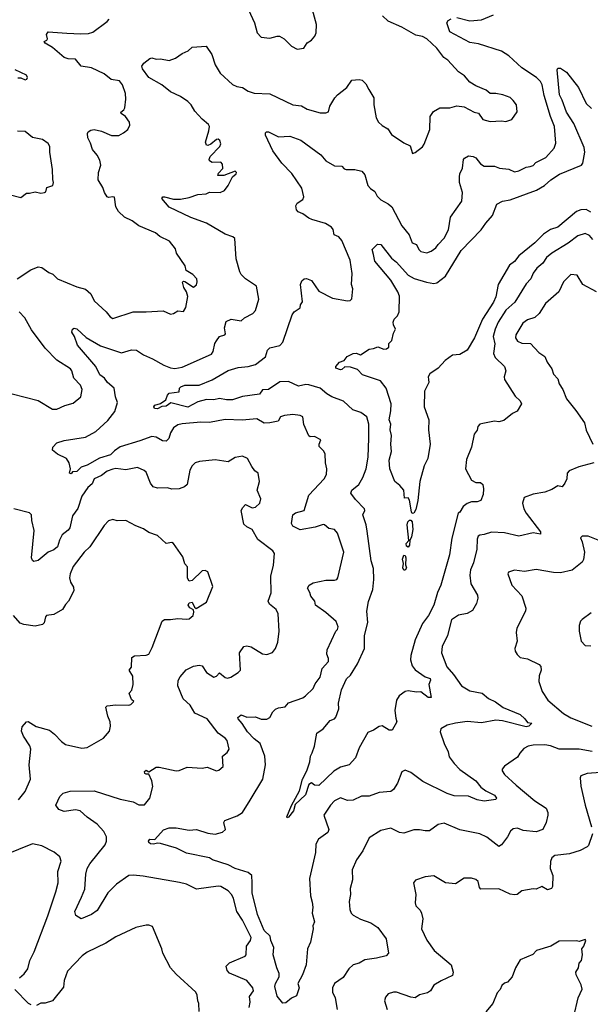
# Model space of a CAD drawing. Extents: x 1246169 to 1426871, y 660025 to 763458.
# Tile 241 of 256: x 1316877 to 1320841, y 735390 to 742238. Entities that reach past the tile are written whole.
import ezdxf

# ---------------------------------------------------------------- set-up
doc = ezdxf.new("R2010")
doc.units = 0

msp = doc.modelspace()

# ---------------------------------------------------------------- linework, layer by layer
at = {"layer": '0CON20XD'}
for points in [[(1318466.2, 742305), (1318507.5, 742215), (1318526.7, 742145), (1318555, 742116.7), (1318615, 742108), (1318665, 742124), (1318682.3, 742122.3), (1318715, 742103.8), (1318764.4, 742054.4), (1318805, 742032), (1318851.2, 742038.8), (1318875, 742076.7), (1318905, 742096.2), (1318927.9, 742122.1), (1318937.5, 742145), (1318940, 742205), (1318890.8, 742385)], [(1316860, 740435), (1316955, 740498.8), (1317005, 740518), (1317030, 740515), (1317079.3, 740479.3), (1317108.3, 740468.3), (1317140, 740435), (1317275, 740380.5), (1317333.3, 740363.3), (1317370.3, 740330.3), (1317395, 740283.3), (1317477, 740207), (1317505, 740170), (1317525, 740158.8), (1317665, 740206.9), (1317755, 740205.6), (1317875, 740211.9), (1317925, 740190), (1317945, 740193.8), (1317975, 740213.3), (1318015, 740209.2), (1318031.5, 740235), (1318046.4, 740313.6), (1318036.7, 740345), (1318016.7, 740375), (1318008.3, 740411.7), (1318015, 740420), (1318025, 740417.5), (1318085, 740376.7), (1318105, 740393.3), (1318111.2, 740415), (1318108.8, 740435), (1318080, 740465), (1318033.8, 740493.8), (1318025.6, 740525.6), (1317967.5, 740615), (1317960, 740645), (1317917.9, 740697.9), (1317850.3, 740730.3), (1317820, 740755), (1317705, 740803.1), (1317658.6, 740838.6), (1317604.6, 740864.6), (1317563.3, 740903.3), (1317545, 740936.7), (1317535, 741002.5), (1317525, 741006.2), (1317495, 741000), (1317485, 741006.7), (1317465.8, 741035), (1317455, 741071.2), (1317421.2, 741125), (1317424.2, 741175), (1317440.8, 741225), (1317435, 741260), (1317415.5, 741295.5), (1317381.9, 741335), (1317369.5, 741379.5), (1317351.4, 741415), (1317347.5, 741445), (1317353.1, 741456.9), (1317370.5, 741469.5), (1317395, 741473.1), (1317445, 741461.4), (1317515, 741432.5), (1317565, 741433.3), (1317599.2, 741450.8), (1317627.5, 741475), (1317643.3, 741505), (1317640, 741525), (1317612, 741565), (1317582.5, 741585), (1317580, 741595), (1317600.3, 741609.7), (1317608.1, 741625), (1317615.4, 741685), (1317611.4, 741725), (1317591.9, 741785), (1317571.3, 741811.4), (1317512.1, 741822.1), (1317465, 741860), (1317375, 741902.9), (1317305, 741914.6), (1317265, 741963.8), (1317214, 741966), (1317186.7, 741975), (1317105, 742044.5), (1317053.8, 742075), (1317047.5, 742085), (1317065.9, 742094.1), (1317071.2, 742105), (1317063.8, 742135), (1317075, 742152), (1317204, 742144), (1317301.1, 742138.9), (1317355, 742142.1), (1317385, 742151.8), (1317484.3, 742225), (1317497.8, 742242.2)], [(1318270, 741035), (1318299.3, 741050.7), (1318326.2, 741085), (1318356.2, 741145), (1318380, 741165), (1318383.3, 741175), (1318375, 741183.3), (1318295, 741154.3), (1318254, 741154), (1318259.3, 741170.7), (1318287.7, 741202.3), (1318285, 741233.3), (1318275, 741245.6), (1318215, 741244.2), (1318196.2, 741255), (1318192.5, 741265), (1318201.4, 741285), (1318267.1, 741355), (1318274.7, 741375), (1318268.3, 741398.3), (1318255, 741406.9), (1318245, 741403.8), (1318205, 741372.9), (1318185, 741363.1), (1318174.4, 741364.4), (1318167.5, 741385), (1318192.3, 741465), (1318195.5, 741495), (1318189.3, 741509.3), (1318145, 741546.2), (1318095, 741600.8), (1318069.5, 741645), (1318045, 741669.6), (1317995, 741703.2), (1317925, 741735.4), (1317865, 741783.6), (1317774, 741835), (1317730, 741895), (1317726.7, 741915), (1317740, 741935), (1317781.7, 741968.3), (1317795, 741972.5), (1317825, 741963.3), (1317856, 741966), (1317915, 741954.3), (1317959.7, 741970.3), (1318005, 742002), (1318048.3, 742021.7), (1318075, 742045.8), (1318172.5, 742052.5), (1318211.4, 741995), (1318235, 741922.5), (1318270.8, 741865), (1318355, 741785.8), (1318385, 741772), (1318425, 741766.2), (1318465, 741740), (1318505, 741725.7), (1318615, 741720.8), (1318775, 741644.4), (1318835, 741639.4), (1318874.5, 741614.5), (1318965, 741590), (1319005, 741590), (1319022.5, 741597.5), (1319031.2, 741635), (1319067.5, 741695), (1319085, 741716), (1319148.8, 741765), (1319185, 741816), (1319235, 741822), (1319255.9, 741815.9), (1319282.3, 741792.3), (1319301.8, 741751.8), (1319337.5, 741695), (1319337.8, 741645), (1319354.5, 741554.5), (1319369.2, 741525), (1319395, 741501.4), (1319435, 741478), (1319459.7, 741439.7), (1319545, 741381.2), (1319589.3, 741359.3), (1319605, 741307.5), (1319625, 741313.3), (1319675, 741353.8), (1319687.6, 741372.4), (1319727.3, 741475), (1319728.6, 741565), (1319751.7, 741598.3), (1319795, 741624), (1319865.8, 741624.2), (1319915, 741639.2), (1319965, 741632), (1320035, 741593.8), (1320065, 741586.7), (1320095, 741544), (1320145, 741530), (1320225, 741533.8), (1320255, 741528.8), (1320295.9, 741544.1), (1320333, 741597), (1320328, 741645), (1320306.2, 741675), (1320285, 741696.7), (1320234.1, 741714.1), (1320185, 741724), (1320145, 741723.8), (1320118.3, 741748.3), (1320047, 741777), (1320005, 741804), (1319966.2, 741846.2), (1319925, 741874.2), (1319852.5, 741955), (1319823.9, 741973.9), (1319775, 742039.2), (1319705, 742104.3), (1319675, 742121.4), (1319629.7, 742129.7), (1319531.2, 742185), (1319437.4, 742227.4), (1319396.7, 742265)], [(1320858.6, 740708.6), (1320835, 740737.1), (1320805, 740750), (1320755, 740735.5), (1320687.7, 740682.3), (1320574.4, 740615), (1320536.5, 740583.5), (1320510.6, 740545), (1320470.2, 740509.8), (1320445.4, 740475), (1320428.6, 740435), (1320395, 740400.8), (1320317.4, 740272.6), (1320255, 740217.3), (1320200.8, 740135), (1320179.7, 740085), (1320167.5, 740035), (1320177.6, 739982.4), (1320169.7, 739915), (1320179.5, 739889.5), (1320245.4, 739825), (1320254.1, 739795), (1320243.8, 739755), (1320245.6, 739735), (1320319.7, 739619.7), (1320355, 739586.7), (1320362.5, 739565), (1320333.8, 739516.2), (1320301.2, 739498.8), (1320240.7, 739449.3), (1320205, 739441.2), (1320175, 739445.8), (1320095, 739428.8), (1320075, 739423.8), (1320060.5, 739409.5), (1320055.9, 739384.1), (1320033.8, 739355), (1320016, 739265), (1319982.1, 739177.9), (1319974, 739115), (1320016.7, 739035), (1320045, 739018.5), (1320078.3, 739018.3), (1320094.3, 739005), (1320100, 738975), (1320096.2, 738935), (1320080, 738895), (1320055.3, 738884.7), (1320015, 738884.6), (1319985, 738872.5), (1319958.2, 738851.8), (1319935, 738812.5), (1319922.5, 738805), (1319879.1, 738630.9), (1319862.3, 738515), (1319802.3, 738305), (1319780, 738255), (1319753.8, 738165), (1319717.3, 738095), (1319675, 738037.5), (1319625.3, 737925), (1319594.1, 737815), (1319593.3, 737785), (1319604.6, 737745), (1319625, 737715.6), (1319695, 737668.1), (1319728, 737655), (1319732, 737645), (1319720, 737615), (1319736.5, 737525), (1319715, 737524.6), (1319665, 737564.3), (1319635, 737562.1), (1319575, 737570), (1319554, 737566), (1319514.3, 737535), (1319495.6, 737505), (1319483.8, 737433.8), (1319490.8, 737379.2), (1319497.8, 737355), (1319465, 737297.5), (1319445, 737297.3), (1319395, 737326), (1319375, 737322.5), (1319335, 737296.7), (1319295, 737280.6), (1319235.6, 737175), (1319211.2, 737105), (1319165, 737056.2), (1319105, 737038.9), (1319059.1, 737010.9), (1318955, 736912.5), (1318925, 736913.8), (1318905, 736930), (1318885, 736920), (1318861.8, 736848.2), (1318790.6, 736779.4), (1318778.9, 736735), (1318745, 736690.8), (1318735, 736687.5), (1318733.3, 736695), (1318765, 736774), (1318822.2, 736875), (1318842.2, 736955), (1318872.2, 737015), (1318893.8, 737076.2), (1318896.9, 737115), (1318909.8, 737140.2), (1318925.5, 737184.5), (1318940.6, 737275), (1318986, 737305), (1319035, 737362.9), (1319064.4, 737375.6), (1319073.3, 737386.7), (1319093.9, 737445), (1319092.4, 737485), (1319111.8, 737578.2), (1319147.1, 737652.9), (1319175, 737680), (1319225, 737758), (1319271.8, 737865), (1319273.5, 737955), (1319296.2, 738045), (1319288.2, 738125), (1319299.6, 738190.4), (1319329.5, 738275), (1319338.5, 738345), (1319335, 738420), (1319318.8, 738475), (1319290.4, 738679.6), (1319283.8, 738723.8), (1319260.6, 738795), (1319274.4, 738825), (1319273.3, 738835), (1319209.8, 738899.8), (1319177.5, 738945), (1319184.2, 738965), (1319232.9, 739005), (1319261.4, 739055), (1319283.5, 739115), (1319297.8, 739195), (1319302.6, 739327.4), (1319302.3, 739425), (1319288.5, 739475), (1319246.6, 739506.6), (1319190.8, 739525), (1319126.7, 739585), (1319045, 739614.4), (1319010, 739635), (1318964.5, 739674.5), (1318885, 739699.2), (1318865, 739701.2), (1318815, 739689.4), (1318745, 739721.2), (1318685, 739718.7), (1318605, 739665.7), (1318565, 739664.3), (1318543.3, 739633.3), (1318425, 739616.8), (1318355, 739594.3), (1318315, 739593.2), (1318265, 739603.4), (1318225, 739594.7), (1318175, 739596.4), (1318115, 739581.2), (1318045, 739543.1), (1317927.5, 739572.5), (1317895, 739550.7), (1317865, 739546.9), (1317835, 739532.1), (1317813.8, 739533.8), (1317808.5, 739545), (1317815, 739555.8), (1317855, 739567.5), (1317893.1, 739595), (1317903.8, 739626.2), (1317915, 739639.2), (1317985, 739650), (1317987.5, 739675), (1317997.5, 739685), (1318025, 739695.6), (1318125, 739697.1), (1318215, 739731.9), (1318325, 739798.7), (1318395, 739819.3), (1318463.9, 739826.1), (1318515, 739838.9), (1318585, 739892), (1318598.3, 739938.3), (1318615, 739955.6), (1318685, 739972.9), (1318705, 739994.4), (1318770, 740185), (1318785, 740206.6), (1318825.4, 740234.6), (1318827.5, 740255), (1318840.8, 740275), (1318827.7, 740395), (1318837.8, 740422.2), (1318853.6, 740436.4), (1318868.8, 740438.8), (1318905, 740423.8), (1318955, 740350.6), (1319050.6, 740300.6), (1319155, 740282), (1319172.5, 740285), (1319184, 740296), (1319191.2, 740365), (1319183.3, 740395), (1319187.7, 740472.3), (1319173.2, 740565), (1319115, 740701.4), (1319095, 740727.5), (1319062.5, 740742.5), (1319055, 740777.5), (1319043.3, 740795), (1319000.9, 740820.9), (1318907.7, 740847.7), (1318885, 740856.9), (1318845, 740887.1), (1318811.2, 740901.2), (1318800, 740915), (1318796.4, 740943.6), (1318805, 740962.5), (1318843.9, 740986.1), (1318851.2, 741005), (1318837.1, 741065), (1318767.7, 741167.7), (1318699.2, 741239.2), (1318636.2, 741326.2), (1318585.8, 741435), (1318585, 741450), (1318591.2, 741458.8), (1318605, 741457.5), (1318675, 741422), (1318753, 741427), (1318829.5, 741399.5), (1318968.1, 741298.1), (1319003.5, 741255), (1319065, 741220.9), (1319115, 741218.8), (1319131.2, 741201.2), (1319145, 741196), (1319205, 741195.7), (1319255, 741183.8), (1319275, 741157.5), (1319296.5, 741085), (1319314, 741064), (1319345, 741042), (1319360.9, 741010.9), (1319385, 740984.4), (1319436.6, 740956.6), (1319462, 740935), (1319531.4, 740805), (1319582, 740742), (1319604.2, 740685), (1319635, 740674), (1319649.1, 740639.1), (1319665, 740625.7), (1319705, 740615.7), (1319735, 740627.5), (1319768.8, 740651.2), (1319783.8, 740675), (1319825, 740717.5), (1319856.7, 740775), (1319870, 740865), (1319948, 740975), (1319954, 741036), (1319933.3, 741105), (1319931.5, 741145), (1319934.6, 741165.4), (1319954.4, 741205), (1319960, 741265), (1319967.5, 741275), (1319995, 741290), (1320027, 741287), (1320045, 741275.8), (1320078.6, 741235), (1320105, 741218.6), (1320175, 741220), (1320210, 741205), (1320275, 741197.1), (1320315, 741180), (1320345, 741185.7), (1320395, 741212.1), (1320422.7, 741217.3), (1320445, 741224.2), (1320463.8, 741245), (1320531.3, 741278.7), (1320591.4, 741345), (1320601.3, 741378.7), (1320592.4, 741495), (1320563.8, 741565), (1320521.2, 741711.2), (1320508, 741785), (1320495, 741807.5), (1320467.5, 741835), (1320365, 741903.3), (1320275, 741986.9), (1320225, 742019.3), (1320065, 742070), (1320005, 742079.1), (1319865, 742152.2), (1319844, 742215), (1319855, 742231.2), (1319875, 742244)], [(1319915, 742252.5), (1320005, 742228.5), (1320085, 742235.5), (1320169.8, 742270.2)], [(1316865, 741833.3), (1316885, 741832.5), (1316915, 741820), (1316927.5, 741825), (1316932.5, 741835), (1316925, 741852.5), (1316845, 741888)], [(1320845, 740899.1), (1320812.6, 740917.4), (1320776.7, 740915), (1320745, 740902.7), (1320615, 740794.6), (1320565, 740778.4), (1320515.5, 740745), (1320455, 740684.6), (1320345, 740595.4), (1320314.6, 740555), (1320280.5, 740529.5), (1320201.5, 740395), (1320185, 740311.2), (1320167.9, 740272.1), (1320091.6, 740155), (1320037.5, 740025), (1319985, 739940), (1319935, 739910), (1319885, 739904.4), (1319833.1, 739866.9), (1319785, 739813.8), (1319726, 739775), (1319716, 739755), (1319716.4, 739736.4), (1319720, 739715), (1319690, 739655), (1319686.2, 739545), (1319718.6, 739455), (1319717.8, 739385), (1319728.1, 739285), (1319711.5, 739185), (1319686.9, 739135), (1319658.1, 739025), (1319642.2, 738895), (1319628.6, 738831.4), (1319616.2, 738805), (1319604.4, 738804.4), (1319598.8, 738815), (1319585, 738896.7), (1319575, 738912.5), (1319551.2, 738911.2), (1319546.1, 738966.1), (1319518.3, 738998.3), (1319484.2, 739025), (1319448.6, 739115), (1319443.1, 739175), (1319460.4, 739235), (1319455.4, 739285), (1319459.4, 739345), (1319450.8, 739385), (1319455.8, 739425), (1319444.4, 739455), (1319455, 739517.5), (1319456.9, 739565), (1319422.7, 739675), (1319384.4, 739725), (1319258.2, 739768.2), (1319225, 739804), (1319175, 739820), (1319135, 739823.3), (1319116, 739805), (1319105, 739802.5), (1319072.5, 739815), (1319072.5, 739825), (1319100, 739855), (1319131.9, 739868.1), (1319152.9, 739895), (1319195, 739917.1), (1319215, 739917.5), (1319245, 739907.5), (1319304.1, 739945.9), (1319335, 739950), (1319365, 739962.5), (1319407, 739947), (1319425, 739948.8), (1319440.7, 739959.3), (1319442.5, 739985), (1319462.7, 740007.3), (1319473.3, 740056.7), (1319488, 740085), (1319473.3, 740115), (1319472.5, 740135), (1319478.8, 740155), (1319502.5, 740177.5), (1319514.4, 740205), (1319515.6, 740315), (1319504.4, 740345), (1319456.7, 740426.7), (1319345, 740558.8), (1319336, 740605), (1319325, 740640), (1319363.9, 740676.1), (1319385, 740673.3), (1319459.1, 740579.1), (1319495, 740550.8), (1319575, 740461.9), (1319618.1, 740438.1), (1319702.4, 740412.4), (1319755, 740403.3), (1319775, 740408.1), (1319835, 740454.4), (1319945, 740631.5), (1320083.9, 740776.1), (1320116.4, 740823.6), (1320162.7, 740875), (1320192.2, 740955), (1320231.2, 740975), (1320285, 740984.6), (1320466.9, 741053.1), (1320523.1, 741085), (1320566, 741124), (1320626.8, 741163.2), (1320780, 741225), (1320789.3, 741240.7), (1320803.3, 741316.7), (1320798.4, 741348.4), (1320726, 741515), (1320675, 741594.3), (1320647, 741677), (1320627.7, 741715), (1320611.4, 741888.6), (1320615, 741900), (1320635, 741900.8), (1320675, 741872), (1320758.5, 741765), (1320812.3, 741655), (1320849.4, 741619.4)], [(1316805, 741020.8), (1316885, 741000), (1316925, 741031.2), (1316945, 741030), (1316985, 741040), (1317025, 741032), (1317050, 741035), (1317058.8, 741041.2), (1317065, 741070), (1317106.7, 741085), (1317111.2, 741105), (1317107.1, 741127.1), (1317106, 741195), (1317086.4, 741316.4), (1317087.5, 741355), (1317075, 741376.2), (1317035, 741404), (1316965, 741419.2), (1316915, 741458.9), (1316862.8, 741462.8)], [(1320865, 739155.7), (1320761.9, 739128.1), (1320695, 739101.2), (1320681.2, 739085), (1320678, 739045), (1320665, 739013.3), (1320645, 738990), (1320615, 738996.2), (1320575, 738970), (1320525, 738952), (1320445, 738937.5), (1320381.2, 738915), (1320369.4, 738875), (1320379.4, 738835), (1320395.6, 738805), (1320495, 738676.2), (1320495, 738660), (1320445, 738668.1), (1320345, 738645.7), (1320245, 738670), (1320155, 738674.5), (1320105, 738656.9), (1320075, 738653.8), (1320063.3, 738645), (1320056, 738625), (1320053.1, 738555), (1320029.8, 738460.2), (1320008.3, 738411.7), (1320004.4, 738375), (1320010.6, 738315), (1320057.5, 738235), (1320060.5, 738215), (1320051.8, 738178.2), (1320021.9, 738128.1), (1319985, 738107.1), (1319925, 738097.1), (1319878.1, 738065), (1319849.5, 737955), (1319811.1, 737878.9), (1319808.1, 737835), (1319845, 737736.2), (1319892, 737685), (1319946, 737605), (1320005, 737569.4), (1320090, 737555), (1320135, 737517.8), (1320183.6, 737493.6), (1320235, 737454.4), (1320355, 737405.6), (1320385.8, 737375), (1320405, 737350), (1320435.8, 737345), (1320413.8, 737325), (1320395, 737320), (1320231.9, 737361.9), (1320185, 737365.2), (1320085, 737348.9), (1319985, 737356.6), (1319905, 737346.2), (1319847.9, 737332.1), (1319802.5, 737305), (1319798.8, 737285), (1319825.6, 737205), (1319854.4, 737145), (1319861.8, 737111.8), (1319895.6, 737065), (1319935, 737023.3), (1320045, 736943.6), (1320079.8, 736899.8), (1320114.8, 736874.8), (1320176, 736845), (1320190.6, 736825), (1320185, 736814.4), (1320105, 736803.1), (1320055, 736811.5), (1319995, 736837.8), (1319895, 736840), (1319846.2, 736856.2), (1319678.7, 736938.7), (1319595, 737003.3), (1319555, 737017.5), (1319533.1, 737006.9), (1319500.9, 736929.1), (1319474, 736885), (1319455, 736869.4), (1319375, 736864.3), (1319305, 736836.7), (1319251.9, 736838.1), (1319195, 736809.5), (1319155, 736808.5), (1319105, 736826), (1319065, 736804.2), (1319035.6, 736775), (1318990, 736705), (1319024.2, 736605), (1319018, 736585), (1318952, 736538), (1318934.4, 736505), (1318931.1, 736445), (1318889.6, 736265), (1318897.2, 736145), (1318908.2, 736101.8), (1318913.8, 736065), (1318908.1, 736025), (1318924.2, 735965), (1318914, 735935), (1318916.2, 735915), (1318896.6, 735823.4), (1318875.5, 735775), (1318867.1, 735665), (1318842.2, 735595), (1318808.8, 735535), (1318818, 735505), (1318800.5, 735449.5), (1318765, 735433.3), (1318725, 735401.2), (1318705, 735398.2), (1318665, 735446.7), (1318650.6, 735515), (1318654.3, 735535), (1318678.8, 735581.2), (1318680, 735605), (1318663.3, 735643.3), (1318637.8, 735735), (1318642.5, 735785), (1318622.7, 735835), (1318618, 735865), (1318575, 735904.4), (1318530, 736015), (1318491.1, 736165), (1318491.2, 736235), (1318489.1, 736285), (1318465, 736307.5), (1318375, 736334.2), (1318325, 736360.6), (1318215.9, 736395.9), (1318195, 736409.1), (1318035, 736441.2), (1317965.5, 736475.5), (1317855, 736508.6), (1317835, 736512), (1317805.9, 736504.1), (1317785, 736506), (1317774.5, 736514.5), (1317773.1, 736525), (1317782.1, 736537.9), (1317815, 736536.7), (1317877, 736603), (1317915, 736617.1), (1317965, 736616.7), (1318055, 736600.5), (1318105, 736605.5), (1318185, 736580), (1318234.6, 736574.6), (1318285, 736586.9), (1318307.5, 736605), (1318296, 736655), (1318301.4, 736668.6), (1318388.1, 736701.9), (1318425, 736724.2), (1318479.3, 736809.3), (1318566.9, 736955), (1318585.5, 737055), (1318580, 737115), (1318547.1, 737205), (1318505, 737237.5), (1318460.9, 737285), (1318422.9, 737342.9), (1318393.8, 737375), (1318393.3, 737385), (1318416.2, 737403.8), (1318455, 737387.1), (1318515, 737390), (1318555, 737374.3), (1318595, 737372.5), (1318616, 737385), (1318635, 737423.8), (1318655, 737442), (1318675, 737451.2), (1318721.7, 737458.3), (1318745, 737486.7), (1318845, 737522), (1318863.7, 737536.3), (1318915, 737585.8), (1318930.6, 737619.4), (1318965.5, 737665), (1318978.8, 737725), (1319022, 737775), (1319022.5, 737795), (1319011.9, 737825), (1319014.4, 737855), (1319074.3, 737985.7), (1319085, 737997.5), (1319088.6, 738015), (1319075, 738052), (1319003.5, 738115), (1318931.4, 738165), (1318927.1, 738195), (1318898.8, 738228.8), (1318893.3, 738255), (1318876.7, 738285), (1318887.5, 738305), (1318915, 738321.8), (1319005, 738340.4), (1319065, 738338.9), (1319080.8, 738345), (1319088.1, 738355), (1319130, 738535), (1319085, 738666), (1319065, 738692.5), (1319025, 738698.1), (1318995.4, 738725.4), (1318985, 738727.8), (1318930.6, 738709.4), (1318825, 738690.4), (1318775, 738714.4), (1318765.5, 738735), (1318775.7, 738795), (1318793, 738807), (1318852.9, 738825), (1318885, 738931.2), (1318993.3, 739045), (1319008, 739075), (1319010.8, 739115), (1319002, 739155), (1318999.4, 739219.4), (1318988.8, 739238.8), (1318958.3, 739268.3), (1318957.5, 739285), (1318970, 739315), (1318925, 739340), (1318895, 739337.5), (1318885, 739342.5), (1318851.7, 739421.7), (1318844, 739475), (1318825, 739486.1), (1318775, 739492.7), (1318717.5, 739485), (1318690, 739475), (1318672.5, 739445), (1318615, 739433.5), (1318575, 739432.5), (1318525, 739462.5), (1318421.7, 739451.7), (1318303.6, 739456.4), (1318195, 739436.9), (1318135, 739438.8), (1318005, 739427.9), (1317975, 739419.5), (1317945, 739398.6), (1317925.5, 739365), (1317914.4, 739325), (1317895, 739305.7), (1317869.8, 739309.8), (1317825, 739334.5), (1317795, 739339.5), (1317711.3, 739308.7), (1317575, 739266.2), (1317535, 739239.3), (1317507.8, 739212.2), (1317430.8, 739189.2), (1317345, 739139.7), (1317304.7, 739125.3), (1317275, 739096.7), (1317245, 739092.5), (1317235, 739080), (1317224.3, 739084.3), (1317231.2, 739115), (1317220, 739155), (1317202, 739185), (1317138.8, 739215), (1317106.2, 739245), (1317106.7, 739265), (1317135, 739296), (1317185, 739310.3), (1317335.3, 739334.7), (1317405, 739372.9), (1317489.1, 739450.9), (1317537.1, 739512.9), (1317556.2, 739575), (1317543.2, 739615), (1317534.5, 739675), (1317487.8, 739715), (1317465.6, 739745), (1317435, 739767.9), (1317405, 739825.6), (1317279.4, 739975), (1317258.8, 740035), (1317240, 740065), (1317243.3, 740085), (1317255, 740093.3), (1317275, 740088), (1317338.3, 740028.3), (1317438.5, 739968.5), (1317585, 739920), (1317655, 739940.6), (1317689.1, 739939.1), (1317736.2, 739906.2), (1317799.9, 739879.9), (1317878, 739835), (1317925, 739815.4), (1317955, 739811.1), (1318005, 739821.2), (1318209, 739911), (1318221, 739929), (1318233.4, 739985), (1318244.7, 740005), (1318265.4, 740034.6), (1318301.2, 740045), (1318307.2, 740052.8), (1318300, 740095), (1318311.7, 740138.3), (1318345.7, 740154.3), (1318415, 740143.3), (1318438.8, 740165), (1318496.7, 740195), (1318516.2, 740215), (1318539.4, 740295), (1318521.2, 740385), (1318445, 740435.6), (1318414.7, 740464.7), (1318405.6, 740485), (1318381.8, 740575), (1318370.8, 740715), (1318357.6, 740727.6), (1318305, 740746.9), (1318175, 740822.7), (1318065, 740862.5), (1317915, 740934.2), (1317863.8, 740995), (1317872.5, 741005), (1317884.1, 741005.9), (1317945, 740990), (1317995, 740989.2), (1318055, 741000.6), (1318115, 741021.1), (1318172.5, 741027.5), (1318195, 741038.6), (1318270, 741035)], [(1320885, 740344.6), (1320790, 740395), (1320750.7, 740460.7), (1320705, 740466.2), (1320654.2, 740415), (1320621.9, 740345), (1320530.6, 740265), (1320486.4, 740193.6), (1320455, 740166.6), (1320405, 740149.5), (1320372.2, 740127.8), (1320324, 740045), (1320321.4, 740025), (1320335, 740002.9), (1320365, 739988.5), (1320426.4, 739986.4), (1320482.8, 739922.8), (1320525.8, 739895), (1320542.5, 739855), (1320575, 739810), (1320585, 739773.3), (1320615, 739740), (1320624.2, 739705), (1320650, 739665), (1320675, 739600), (1320740.5, 739520.5), (1320801.9, 739435), (1320812.6, 739382.6), (1320860, 739285)], [(1317230.5, 739810.5), (1317135, 739869.1), (1317053.9, 739953.9), (1316960.1, 740080.1), (1316913.5, 740165), (1316874.4, 740205)], [(1316823.9, 739636.1), (1317005, 739590), (1317105, 739530), (1317135, 739530), (1317190, 739555), (1317249.5, 739570.5), (1317301.2, 739615), (1317310.8, 739665), (1317299.4, 739695), (1317254.2, 739745), (1317240.5, 739795), (1317230.5, 739810.5)], [(1318470.8, 735369.3), (1318479.3, 735405), (1318473.3, 735445), (1318501.1, 735485), (1318496.7, 735505), (1318455, 735556.5), (1318335, 735606), (1318318, 735625), (1318311.2, 735655), (1318335, 735678), (1318444.2, 735725.8), (1318451.2, 735735), (1318452.9, 735795), (1318481.4, 735835), (1318484.2, 735855.8), (1318424.7, 735974.7), (1318385.6, 736035), (1318363.5, 736125), (1318351.1, 736151.1), (1318325, 736179.2), (1318275, 736210), (1318255, 736212.5), (1318105, 736192), (1318035, 736225.7), (1317987.2, 736237.2), (1317735, 736281.9), (1317665, 736288.5), (1317635, 736285.4), (1317549.6, 736225), (1317490.4, 736165), (1317416.5, 736043.5), (1317375, 736014.4), (1317305, 735983.8), (1317268.3, 736008.3), (1317260, 736035), (1317305.4, 736134.6), (1317329.2, 736190.8), (1317336.8, 736295), (1317346.9, 736335), (1317365, 736367.8), (1317470.8, 736499.2), (1317480, 736525), (1317479.7, 736555), (1317461.5, 736591.5), (1317415, 736642.7), (1317345, 736690.8), (1317296.4, 736736.4), (1317265, 736742.2), (1317185, 736731.5), (1317150, 736745), (1317128.8, 736775), (1317156.7, 736835), (1317180.3, 736859.7), (1317227, 736873), (1317395, 736875.6), (1317575, 736815.8), (1317665, 736798), (1317705, 736778), (1317745, 736776.7), (1317781.2, 736825), (1317801.4, 736905), (1317794, 736945), (1317775, 736990), (1317755, 736990), (1317747.5, 736995), (1317745, 737010), (1317755, 737017.5), (1317775, 737007.5), (1317825, 737038.8), (1317845, 737040), (1317965, 737014.3), (1317985, 737015.8), (1318041.5, 737038.5), (1318145, 737031.5), (1318179.2, 737039.2), (1318245, 737014), (1318260.5, 737019.5), (1318290, 737045), (1318286.7, 737115), (1318319.5, 737140.5), (1318331.9, 737165), (1318318.5, 737225), (1318305, 737241.4), (1318255.5, 737275.5), (1318179.5, 737375), (1318095, 737414.3), (1318061.6, 737471.6), (1318013.8, 737515), (1317975.4, 737605.4), (1317978.7, 737641.3), (1317992.8, 737667.2), (1318033.6, 737716.4), (1318085, 737742.9), (1318125, 737748.8), (1318143.8, 737743.8), (1318175, 737698.8), (1318225, 737666), (1318245, 737672), (1318265, 737696.2), (1318305, 737662.5), (1318320.5, 737659.5), (1318345, 737666), (1318395, 737697.5), (1318410, 737715), (1318404.4, 737835), (1318435, 737878), (1318455, 737884), (1318485, 737875.8), (1318565, 737826.9), (1318595, 737822.9), (1318634.2, 737835.8), (1318654.3, 737865.7), (1318670.5, 737909.5), (1318678.8, 737985), (1318672.5, 738105), (1318659.4, 738135), (1318612.4, 738172.4), (1318602.9, 738195), (1318625, 738252.5), (1318621.7, 738368.3), (1318640, 738445), (1318648, 738525), (1318636, 738545), (1318532, 738622), (1318491.7, 738691.7), (1318455, 738711.2), (1318435, 738730), (1318416.7, 738825), (1318427.5, 738845), (1318445, 738866), (1318492.8, 738842.8), (1318515, 738847.9), (1318545, 738874.5), (1318552.2, 738905), (1318526.9, 738965), (1318543.8, 739025), (1318533.6, 739083.6), (1318510.8, 739100.8), (1318489.3, 739129.3), (1318458.8, 739185), (1318425, 739201.2), (1318375, 739193.3), (1318325, 739162), (1318235, 739175.8), (1318125.8, 739165.8), (1318096.7, 739155), (1318075.5, 739134.5), (1318059.4, 739105), (1318040, 739005), (1318022.1, 738987.9), (1317985, 738974.4), (1317933, 738973), (1317905, 738981.2), (1317835, 738978.9), (1317805, 738989.4), (1317785, 739013.8), (1317755, 739090), (1317742.1, 739102.1), (1317695, 739124), (1317615, 739106.4), (1317545, 739116.4), (1317525, 739112.9), (1317485, 739098.8), (1317445, 739068.2), (1317395, 739045.5), (1317380, 739010), (1317349.4, 738985), (1317308.2, 738925), (1317281.8, 738838.2), (1317245, 738786.7), (1317225, 738704.3), (1317212.9, 738687.1), (1317172.3, 738655), (1317152.7, 738617.3), (1317139.1, 738570.9), (1317115, 738550.6), (1317075, 738535.6), (1317005, 738475.7), (1316975, 738470.4), (1316965, 738476.9), (1316958.7, 738495), (1316978.5, 738685), (1316961.8, 738755), (1316959.2, 738795), (1316945, 738807.5), (1316836.6, 738836.6)], [(1316868.6, 736811.4), (1316915, 736870), (1316952.9, 736955), (1316943.8, 737055), (1316953.6, 737165), (1316946.9, 737186.9), (1316902.5, 737255), (1316890.3, 737289.7), (1316895, 737320), (1316923.3, 737355), (1316935, 737358), (1316991.3, 737321.3), (1317085, 737295.7), (1317118.9, 737268.9), (1317166.8, 737216.8), (1317195, 737198), (1317308.3, 737171.7), (1317345, 737176.2), (1317458.8, 737241.2), (1317500.7, 737289.3), (1317508.8, 737325), (1317506.2, 737355), (1317488.8, 737395), (1317475, 737457.5), (1317485, 737466.2), (1317545, 737473.3), (1317635, 737471.2), (1317650, 737475), (1317670, 737495), (1317655, 737510), (1317636.7, 737555), (1317656.7, 737575), (1317665.8, 737614.2), (1317662.5, 737672.5), (1317637.5, 737715), (1317653.8, 737735), (1317657.3, 737802.7), (1317675.5, 737814.5), (1317755, 737818.7), (1317774.7, 737825.3), (1317798.6, 737871.4), (1317867.5, 738055), (1317883.3, 738066.7), (1317925.5, 738065.5), (1317975, 738074.4), (1318035, 738067.8), (1318055, 738071.5), (1318082.5, 738095), (1318087.7, 738117.7), (1318083.8, 738133.8), (1318058.3, 738148.3), (1318047.5, 738165), (1318055, 738182.5), (1318075, 738187.5), (1318091.2, 738151.2), (1318103.6, 738143.6), (1318175, 738187.5), (1318220, 738295), (1318185, 738396.7), (1318165, 738406.2), (1318145, 738403.8), (1318075, 738337.5), (1318055, 738333.3), (1318044.1, 738354.1), (1318043.3, 738433.3), (1318024.4, 738454.4), (1318011.2, 738501.2), (1317944.7, 738594.7), (1317935, 738601.5), (1317895.7, 738595.7), (1317835, 738650), (1317775, 738671.9), (1317737.6, 738697.6), (1317685, 738716.7), (1317615, 738755.8), (1317555, 738752), (1317525, 738761.2), (1317495, 738753.3), (1317465, 738720), (1317365, 738570.8), (1317324.4, 738535.6), (1317249.1, 738435), (1317228.2, 738385), (1317223.1, 738355), (1317231.1, 738325), (1317251.5, 738291.5), (1317254.4, 738265), (1317216.7, 738195), (1317195, 738171.2), (1317175, 738135.5), (1317115, 738100.4), (1317064.2, 738095), (1317055.5, 738084.5), (1317046.2, 738043.8), (1317035, 738031.1), (1316985, 738020.4), (1316905, 738030.5), (1316881.5, 738041.5), (1316834.6, 738094.6)], [(1319575, 738569.2), (1319565, 738576), (1319561.5, 738595), (1319580, 738615), (1319568.7, 738725), (1319573.4, 738746.6), (1319585, 738757.7), (1319595, 738756.2), (1319603.5, 738745), (1319607.9, 738692.1), (1319599.5, 738640.5), (1319586.7, 738615), (1319586.4, 738583.6), (1319575, 738569.2)], [(1320919.7, 738609.7), (1320827.5, 738645), (1320785, 738646.2), (1320773.8, 738635), (1320785.8, 738605.8), (1320800.8, 738535), (1320795, 738482.5), (1320785.4, 738464.6), (1320715, 738408.8), (1320635, 738391.9), (1320585, 738393.1), (1320465, 738414.5), (1320385, 738400), (1320315, 738410), (1320272, 738395), (1320269.4, 738385), (1320295.5, 738305), (1320365, 738231.2), (1320392.9, 738145), (1320390.8, 738125), (1320330, 738005), (1320325.5, 737975), (1320334, 737915), (1320316, 737865), (1320319.2, 737845), (1320332.6, 737822.6), (1320355, 737802.5), (1320405, 737792.5), (1320485, 737752.9), (1320498.7, 737738.7), (1320500.8, 737715), (1320487.1, 737675), (1320482.9, 737635), (1320507.5, 737565), (1320547.1, 737505), (1320655, 737412.2), (1320705, 737383.3), (1320852.5, 737325)], [(1319555, 738408.9), (1319545, 738409.2), (1319539.6, 738425), (1319543.8, 738455), (1319536.4, 738485), (1319545, 738513.3), (1319555, 738512.5), (1319559.1, 738495), (1319556.4, 738446.4), (1319564.4, 738425), (1319555, 738408.9)], [(1320847.7, 738112.3), (1320783.9, 738066.1), (1320773.3, 738055), (1320763.8, 738025), (1320764, 737985), (1320777.5, 737915), (1320805, 737886.7), (1320845, 737883.8)], [(1320855, 737149.1), (1320764.7, 737164.7), (1320625, 737164.7), (1320565, 737188.4), (1320525, 737194.7), (1320445, 737192.1), (1320410, 737185), (1320379.7, 737170.3), (1320352.7, 737137.3), (1320335, 737110), (1320244.3, 737045.7), (1320230, 737025), (1320230, 737015), (1320245, 736988.8), (1320325.3, 736915.3), (1320456.7, 736805), (1320533.9, 736753.9), (1320546.2, 736725), (1320546.7, 736705), (1320535.8, 736655), (1320511.2, 736605), (1320465, 736590), (1320375, 736599.6), (1320335, 736614.5), (1320305, 736611.5), (1320285.9, 736594.1), (1320265.4, 736555), (1320225, 736500), (1320205, 736488.6), (1320121.7, 736551.7), (1320075, 736576.5), (1319935, 736604.4), (1319825, 736650), (1319785, 736641.2), (1319725, 736597.5), (1319695, 736595.6), (1319655, 736602.9), (1319615, 736602.9), (1319545, 736581.2), (1319515.9, 736585.9), (1319455, 736614.4), (1319385, 736598), (1319305, 736548.8), (1319262, 736458), (1319218.1, 736395), (1319187.8, 736325), (1319188.6, 736255), (1319174.1, 736195.9), (1319175.8, 736154.2), (1319165.8, 736105), (1319169.7, 736049.7), (1319180, 736025), (1319195, 736010), (1319245, 735983.3), (1319316.3, 735956.3), (1319365.8, 735925), (1319422.5, 735845), (1319439.2, 735745), (1319422.1, 735727.9), (1319355, 735710.5), (1319275, 735698.8), (1319235, 735676.9), (1319195, 735664.2), (1319163.2, 735636.8), (1319125, 735576.7), (1319064.2, 735535.8), (1319050, 735505), (1319049.2, 735475), (1319068.1, 735435), (1319082.9, 735355)], [(1321005, 737008.5), (1320820, 736995), (1320775, 736980), (1320770, 736965), (1320775, 736907.5), (1320804.7, 736774.7), (1320848.9, 736625)], [(1320855.6, 736575), (1320828.9, 736495), (1320820, 736485), (1320771.2, 736458.8), (1320695.8, 736435.8), (1320595, 736425.7), (1320575, 736410), (1320565, 736382.5), (1320561.8, 736335), (1320580, 736285), (1320579.5, 736210.5), (1320572.5, 736195), (1320545, 736186.2), (1320505, 736208.8), (1320465, 736191.2), (1320445, 736193.8), (1320365, 736179.2), (1320333.8, 736155), (1320315, 736150.6), (1320285, 736156), (1320205, 736192.9), (1320080.6, 736190.6), (1320071.7, 736201.7), (1320061.4, 736245), (1320045, 736258.1), (1320015, 736266.9), (1319965, 736266.5), (1319905, 736229.2), (1319835, 736234.4), (1319755, 736284), (1319695, 736276.2), (1319626.4, 736253.6), (1319612.5, 736235), (1319628.8, 736155), (1319624, 736095), (1319630, 736075), (1319660, 736045), (1319669.2, 736025), (1319676.9, 735985), (1319669.2, 735915), (1319706.2, 735836.2), (1319756, 735765), (1319874.2, 735664.2), (1319889.2, 735615), (1319885, 735590), (1319805, 735554.2), (1319755, 735524.2), (1319731.2, 735485), (1319710.9, 735469.1), (1319655, 735455.8), (1319625, 735436), (1319595, 735439.2), (1319495, 735474.3), (1319475, 735475.7), (1319437.1, 735462.9), (1319418.9, 735441.1), (1319411.1, 735415), (1319429.2, 735355)], [(1316875, 735574.2), (1316907.7, 735602.3), (1316933.2, 735636.8), (1316946.7, 735695), (1316976.6, 735755), (1317071.8, 736005), (1317127.4, 736172.6), (1317144.5, 736235), (1317142.9, 736315), (1317166, 736385), (1317155.8, 736415.8), (1317117.3, 736447.3), (1317031.7, 736491.7), (1316965.7, 736505.7), (1316772.2, 736427.8)], [(1318125, 735340), (1318122.5, 735395), (1318113.6, 735413.6), (1318110, 735455), (1318100, 735475), (1317965, 735600), (1317925.7, 735645), (1317872.5, 735745), (1317865.7, 735775), (1317800.5, 735930.5), (1317775, 735941.2), (1317755, 735941.2), (1317685, 735924), (1317545, 735859.2), (1317476.7, 735815), (1317345, 735751.9), (1317312.1, 735727.9), (1317209.5, 735620.5), (1317186.9, 735555), (1317181.2, 735508.8), (1317106.2, 735415), (1317055, 735397.5), (1317025, 735397.5), (1316995, 735382.5)], [(1320726.7, 735305), (1320756.2, 735435), (1320783.8, 735495), (1320777.5, 735525), (1320742.9, 735595), (1320740.8, 735615), (1320759.2, 735645), (1320765, 735677.5), (1320780, 735695), (1320787.5, 735735), (1320782.5, 735775), (1320796.7, 735795), (1320810, 735835), (1320805, 735840), (1320765, 735827.5), (1320745, 735832.5), (1320625, 735828.8), (1320567.5, 735795), (1320467.5, 735765), (1320442.3, 735737.7), (1320355, 735698.6), (1320322, 735645), (1320298.3, 735581.7), (1320266.2, 735543.8), (1320245, 735536.7), (1320227.7, 735522.3), (1320215.8, 735494.2), (1320195, 735470), (1320163.6, 735396.4), (1320115, 735338.8)], [(1316955.8, 735385.8), (1316938.8, 735395), (1316843.6, 735493.6)]]:
    msp.add_lwpolyline(points, dxfattribs=at)

doc.saveas('drawing.dxf')
